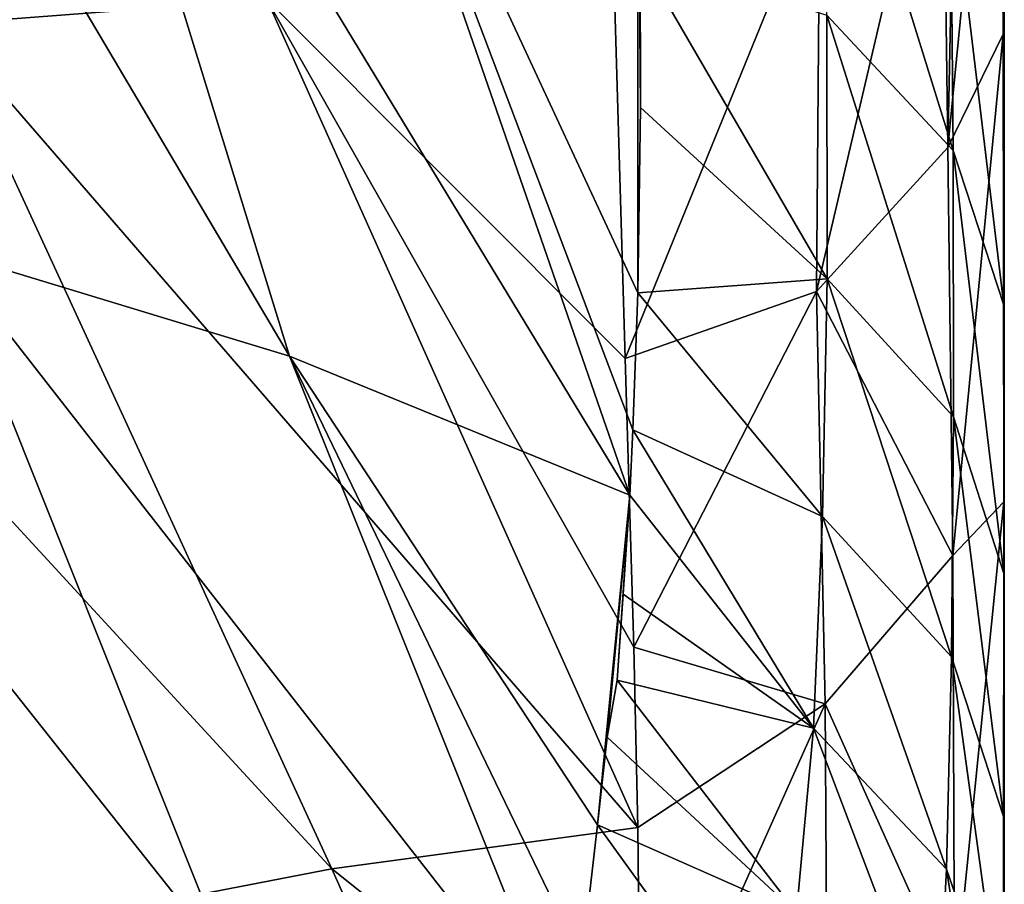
# Model space of a CAD drawing. Header units: millimetres. Extents: x -151 to 151, y -40 to 44.
# Tile 59 of 124: x -107.13 to -104.2, y 23.43 to 26. Entities that reach past the tile are written whole.
import ezdxf

# ---------------------------------------------------------------- set-up
doc = ezdxf.new("R2010")
doc.units = ezdxf.units.MM
doc.header["$LTSCALE"] = 45.597872
for name, color, linetype in [('283', 7, 'CONTINUOUS'), ('284', 7, 'CONTINUOUS'), ('286', 7, 'CONTINUOUS'), ('460', 7, 'CONTINUOUS'), ('462', 7, 'CONTINUOUS'), ('463', 7, 'CONTINUOUS')]:
    doc.layers.add(name, color=color, linetype=linetype)

msp = doc.modelspace()

# ---------------------------------------------------------------- linework, layer by layer
at = {"layer": '283', "color": 7, "linetype": 'CONTINUOUS', "true_color": 0xa2afbf}
msp.add_3dface([(-106.3909, 26.0635, 29.6141), (-110.6912, 30.5202, 35.788), (-107.3558, 25.9889, 30.099), (-106.3909, 26.0635, 29.6141)], dxfattribs=at)
at = {"layer": '284', "color": 7, "linetype": 'CONTINUOUS', "true_color": 0xa2afbf}
for points in [[(-105.3597, 26.1091, 29.0162), (-106.3909, 26.0635, 29.6141), (-105.327, 24.9955, 27.9218), (-105.3597, 26.1091, 29.0162)], [(-106.3909, 26.0635, 29.6141), (-107.3558, 25.9889, 30.099), (-105.2886, 23.6027, 26.6699), (-106.3909, 26.0635, 29.6141)], [(-105.327, 24.9955, 27.9218), (-106.3909, 26.0635, 29.6141), (-105.3007, 24.138, 27.1294), (-105.327, 24.9955, 27.9218)], [(-105.3007, 24.138, 27.1294), (-106.3909, 26.0635, 29.6141), (-105.2886, 23.6027, 26.6699), (-105.3007, 24.138, 27.1294)], [(-107.3558, 25.9889, 30.099), (-108.4028, 25.8737, 30.548), (-106.1982, 23.4795, 27.1489), (-107.3558, 25.9889, 30.099)], [(-105.2886, 23.6027, 26.6699), (-107.3558, 25.9889, 30.099), (-106.1982, 23.4795, 27.1489), (-105.2886, 23.6027, 26.6699)], [(-106.1982, 23.4795, 27.1489), (-108.4028, 25.8737, 30.548), (-107.1041, 23.3046, 27.5421), (-106.1982, 23.4795, 27.1489)], [(-107.1041, 23.3046, 27.5421), (-108.4028, 25.8737, 30.548), (-108.013, 23.0868, 27.861), (-107.1041, 23.3046, 27.5421)], [(-105.2886, 23.6027, 26.6699), (-106.1982, 23.4795, 27.1489), (-105.2798, 22.7452, 25.9953), (-105.2886, 23.6027, 26.6699)], [(-106.1982, 23.4795, 27.1489), (-107.1041, 23.3046, 27.5421), (-105.2904, 21.4441, 25.1075), (-106.1982, 23.4795, 27.1489)], [(-105.2798, 22.7452, 25.9953), (-106.1982, 23.4795, 27.1489), (-105.2904, 21.4441, 25.1075), (-105.2798, 22.7452, 25.9953)]]:
    msp.add_3dface(points, dxfattribs=at)
at = {"layer": '286', "color": 7, "linetype": 'CONTINUOUS', "true_color": 0xa2afbf}
for points in [[(-108.0156, 27.8604, 23.0847), (-107.1068, 27.5435, 23.3045), (-106.3242, 25.0023, 20.3306), (-108.0156, 27.8604, 23.0847)], [(-107.3515, 25.3141, 20.0078), (-108.0156, 27.8604, 23.0847), (-106.3242, 25.0023, 20.3306), (-107.3515, 25.3141, 20.0078)], [(-107.1068, 27.5435, 23.3045), (-106.2007, 27.1526, 23.4817), (-105.313, 24.5893, 20.5621), (-107.1068, 27.5435, 23.3045)], [(-106.3242, 25.0023, 20.3306), (-107.1068, 27.5435, 23.3045), (-105.313, 24.5893, 20.5621), (-106.3242, 25.0023, 20.3306)], [(-106.2007, 27.1526, 23.4817), (-105.2893, 26.6755, 23.608), (-105.2893, 25.1902, 21.573), (-106.2007, 27.1526, 23.4817)], [(-105.313, 24.5893, 20.5621), (-106.2007, 27.1526, 23.4817), (-105.3038, 24.7832, 20.903), (-105.313, 24.5893, 20.5621)], [(-105.3038, 24.7832, 20.903), (-106.2007, 27.1526, 23.4817), (-105.2893, 25.1902, 21.573), (-105.3038, 24.7832, 20.903)], [(-105.2893, 26.6755, 23.608), (-105.2818, 26.1892, 22.9997), (-105.2808, 25.741, 22.3929), (-105.2893, 26.6755, 23.608)], [(-105.2893, 25.1902, 21.573), (-105.2893, 26.6755, 23.608), (-105.2808, 25.741, 22.3929), (-105.2893, 25.1902, 21.573)], [(-106.5071, 23.2031, 16.5579), (-107.5404, 23.4197, 16.2041), (-108.3901, 25.578, 19.6765), (-106.5071, 23.2031, 16.5579)], [(-106.5071, 23.2031, 16.5579), (-108.3901, 25.578, 19.6765), (-107.3515, 25.3141, 20.0078), (-106.5071, 23.2031, 16.5579)], [(-105.4947, 22.9365, 16.8732), (-106.5071, 23.2031, 16.5579), (-107.3515, 25.3141, 20.0078), (-105.4947, 22.9365, 16.8732)], [(-105.4947, 22.9365, 16.8732), (-107.3515, 25.3141, 20.0078), (-106.3242, 25.0023, 20.3306), (-105.4947, 22.9365, 16.8732)], [(-105.4947, 22.9365, 16.8732), (-106.3242, 25.0023, 20.3306), (-105.4557, 23.2047, 17.5889), (-105.4947, 22.9365, 16.8732)], [(-106.3242, 25.0023, 20.3306), (-105.313, 24.5893, 20.5621), (-105.4089, 23.6103, 18.5637), (-106.3242, 25.0023, 20.3306)], [(-105.4557, 23.2047, 17.5889), (-106.3242, 25.0023, 20.3306), (-105.4089, 23.6103, 18.5637), (-105.4557, 23.2047, 17.5889)], [(-105.4089, 23.6103, 18.5637), (-105.313, 24.5893, 20.5621), (-105.3805, 23.8706, 19.1374), (-105.4089, 23.6103, 18.5637)], [(-105.3805, 23.8706, 19.1374), (-105.313, 24.5893, 20.5621), (-105.3507, 24.0403, 19.5077), (-105.3805, 23.8706, 19.1374)], [(-105.313, 24.5893, 20.5621), (-105.3328, 24.2958, 20.0142), (-105.3507, 24.0403, 19.5077), (-105.313, 24.5893, 20.5621)]]:
    msp.add_3dface(points, dxfattribs=at)
at = {"layer": '460', "color": 7, "linetype": 'CONTINUOUS', "true_color": 0xa2afbf}
for points in [[(-104.2, 26.1522, 26.5401), (-104.2, 25.1949, 25.6817), (-104.2, 26.7452, 26.3704), (-104.2, 26.1522, 26.5401)], [(-104.2, 26.7452, 26.3704), (-104.2, 25.1949, 25.6817), (-104.2, 25.8204, 25.3543), (-104.2, 26.7452, 26.3704)], [(-104.2, 25.1949, 25.6817), (-104.2, 24.3849, 25.0146), (-104.2, 25.8204, 25.3543), (-104.2, 25.1949, 25.6817)], [(-104.2, 25.8204, 25.3543), (-104.2, 24.3849, 25.0146), (-104.2, 25.1174, 24.5132), (-104.2, 25.8204, 25.3543)], [(-104.2, 24.3849, 25.0146), (-104.2, 23.1922, 24.1308), (-104.2, 25.1174, 24.5132), (-104.2, 24.3849, 25.0146)], [(-104.2, 25.1174, 24.5132), (-104.2, 23.1922, 24.1308), (-104.2, 24.4946, 23.7008), (-104.2, 25.1174, 24.5132)], [(-104.2, 22.1618, 23.4552), (-104.2, 20.9805, 22.7692), (-104.2, 24.4946, 23.7008), (-104.2, 22.1618, 23.4552)], [(-104.2, 24.4946, 23.7008), (-104.2, 20.9805, 22.7692), (-104.2, 23.7415, 22.6116), (-104.2, 24.4946, 23.7008)], [(-104.2, 23.1922, 24.1308), (-104.2, 22.1618, 23.4552), (-104.2, 24.4946, 23.7008), (-104.2, 23.1922, 24.1308)], [(-104.2, 19.9703, 22.2473), (-104.2, 19.6931, 22.1122), (-104.2, 23.7415, 22.6116), (-104.2, 19.9703, 22.2473)], [(-104.2, 23.7415, 22.6116), (-104.2, 19.6931, 22.1122), (-104.2, 23.1963, 21.7323), (-104.2, 23.7415, 22.6116)], [(-104.2, 20.1344, 22.3286), (-104.2, 19.9703, 22.2473), (-104.2, 23.7415, 22.6116), (-104.2, 20.1344, 22.3286)], [(-104.2, 20.4245, 22.4752), (-104.2, 20.1344, 22.3286), (-104.2, 23.7415, 22.6116), (-104.2, 20.4245, 22.4752)], [(-104.2, 20.9805, 22.7692), (-104.2, 20.4245, 22.4752), (-104.2, 23.7415, 22.6116), (-104.2, 20.9805, 22.7692)]]:
    msp.add_3dface(points, dxfattribs=at)
at = {"layer": '462', "color": 7, "linetype": 'CONTINUOUS', "true_color": 0xa2afbf}
for points in [[(-104.2, 27.3782, 27.7188), (-104.2062, 27.2682, 27.8312), (-104.2033, 25.9589, 26.5171), (-104.2, 27.3782, 27.7188)], [(-104.2, 26.1522, 26.5401), (-104.2, 27.3782, 27.7188), (-104.2033, 25.9589, 26.5171), (-104.2, 26.1522, 26.5401)], [(-104.2062, 27.2682, 27.8312), (-104.342, 26.8607, 28.2479), (-104.368, 25.6229, 27.1436), (-104.2062, 27.2682, 27.8312)], [(-104.2062, 27.2682, 27.8312), (-104.368, 25.6229, 27.1436), (-104.2033, 25.9589, 26.5171), (-104.2062, 27.2682, 27.8312)], [(-104.342, 26.8607, 28.2479), (-104.3836, 26.7928, 28.3173), (-104.368, 25.6229, 27.1436), (-104.342, 26.8607, 28.2479)], [(-104.3836, 26.7928, 28.3173), (-104.7477, 26.4166, 28.7018), (-104.7579, 25.195, 27.5423), (-104.3836, 26.7928, 28.3173)], [(-104.3836, 26.7928, 28.3173), (-104.7579, 25.195, 27.5423), (-104.368, 25.6229, 27.1436), (-104.3836, 26.7928, 28.3173)], [(-105.3597, 26.1091, 29.0162), (-105.327, 24.9955, 27.9218), (-104.7477, 26.4166, 28.7018), (-105.3597, 26.1091, 29.0162)], [(-104.7477, 26.4166, 28.7018), (-105.327, 24.9955, 27.9218), (-104.7579, 25.195, 27.5423), (-104.7477, 26.4166, 28.7018)], [(-104.2, 25.1949, 25.6817), (-104.2, 26.1522, 26.5401), (-104.2033, 25.9589, 26.5171), (-104.2, 25.1949, 25.6817)], [(-104.368, 25.6229, 27.1436), (-104.3533, 24.4099, 26.0236), (-104.2033, 25.9589, 26.5171), (-104.368, 25.6229, 27.1436)], [(-104.2033, 25.9589, 26.5171), (-104.3533, 24.4099, 26.0236), (-104.2015, 24.5699, 25.2601), (-104.2033, 25.9589, 26.5171)], [(-104.2, 25.1949, 25.6817), (-104.2033, 25.9589, 26.5171), (-104.2015, 24.5699, 25.2601), (-104.2, 25.1949, 25.6817)], [(-104.368, 25.6229, 27.1436), (-104.7579, 25.195, 27.5423), (-104.3533, 24.4099, 26.0236), (-104.368, 25.6229, 27.1436)], [(-105.327, 24.9955, 27.9218), (-105.3007, 24.138, 27.1294), (-104.7579, 25.195, 27.5423), (-105.327, 24.9955, 27.9218)], [(-104.7579, 25.195, 27.5423), (-105.3007, 24.138, 27.1294), (-104.732, 23.9695, 26.4253), (-104.7579, 25.195, 27.5423)], [(-104.7579, 25.195, 27.5423), (-104.732, 23.9695, 26.4253), (-104.3533, 24.4099, 26.0236), (-104.7579, 25.195, 27.5423)], [(-104.2, 24.3849, 25.0146), (-104.2, 25.1949, 25.6817), (-104.2015, 24.5699, 25.2601), (-104.2, 24.3849, 25.0146)], [(-104.3533, 24.4099, 26.0236), (-104.3481, 23.1155, 25.0019), (-104.2015, 24.5699, 25.2601), (-104.3533, 24.4099, 26.0236)], [(-104.2015, 24.5699, 25.2601), (-104.3481, 23.1155, 25.0019), (-104.2012, 23.0671, 24.1299), (-104.2015, 24.5699, 25.2601)], [(-104.2, 24.3849, 25.0146), (-104.2015, 24.5699, 25.2601), (-104.2012, 23.0671, 24.1299), (-104.2, 24.3849, 25.0146)], [(-104.3533, 24.4099, 26.0236), (-104.732, 23.9695, 26.4253), (-104.3481, 23.1155, 25.0019), (-104.3533, 24.4099, 26.0236)], [(-104.2, 23.1922, 24.1308), (-104.2, 24.3849, 25.0146), (-104.2012, 23.0671, 24.1299), (-104.2, 23.1922, 24.1308)], [(-105.3007, 24.138, 27.1294), (-105.2886, 23.6027, 26.6699), (-104.732, 23.9695, 26.4253), (-105.3007, 24.138, 27.1294)], [(-105.2886, 23.6027, 26.6699), (-105.2798, 22.7452, 25.9953), (-104.732, 23.9695, 26.4253), (-105.2886, 23.6027, 26.6699)], [(-104.732, 23.9695, 26.4253), (-105.2798, 22.7452, 25.9953), (-104.7239, 22.6689, 25.4126), (-104.732, 23.9695, 26.4253)], [(-104.732, 23.9695, 26.4253), (-104.7239, 22.6689, 25.4126), (-104.3481, 23.1155, 25.0019), (-104.732, 23.9695, 26.4253)]]:
    msp.add_3dface(points, dxfattribs=at)
at = {"layer": '463', "color": 7, "linetype": 'CONTINUOUS', "true_color": 0xa2afbf}
for points in [[(-104.3603, 26.4736, 24.9096), (-104.3518, 25.6131, 23.9086), (-104.7423, 26.8701, 24.4746), (-104.3603, 26.4736, 24.9096)], [(-104.3518, 25.6131, 23.9086), (-104.7277, 26.0153, 23.4665), (-104.7423, 26.8701, 24.4746), (-104.3518, 25.6131, 23.9086)], [(-104.2, 26.7452, 26.3704), (-104.2, 25.8204, 25.3543), (-104.2027, 26.0166, 25.42), (-104.2, 26.7452, 26.3704)], [(-104.2027, 26.0166, 25.42), (-104.2017, 25.1542, 24.4283), (-104.3603, 26.4736, 24.9096), (-104.2027, 26.0166, 25.42)], [(-104.3603, 26.4736, 24.9096), (-104.2017, 25.1542, 24.4283), (-104.3518, 25.6131, 23.9086), (-104.3603, 26.4736, 24.9096)], [(-105.2808, 25.741, 22.3929), (-105.2818, 26.1892, 22.9997), (-104.7265, 25.232, 22.4057), (-105.2808, 25.741, 22.3929)], [(-104.7265, 25.232, 22.4057), (-105.2818, 26.1892, 22.9997), (-104.7277, 26.0153, 23.4665), (-104.7265, 25.232, 22.4057)], [(-104.3518, 25.6131, 23.9086), (-104.3505, 24.8223, 22.8521), (-104.7277, 26.0153, 23.4665), (-104.3518, 25.6131, 23.9086)], [(-104.3505, 24.8223, 22.8521), (-104.7265, 25.232, 22.4057), (-104.7277, 26.0153, 23.4665), (-104.3505, 24.8223, 22.8521)], [(-104.2, 25.8204, 25.3543), (-104.2, 25.1174, 24.5132), (-104.2027, 26.0166, 25.42), (-104.2, 25.8204, 25.3543)], [(-104.2027, 26.0166, 25.42), (-104.2, 25.1174, 24.5132), (-104.2017, 25.1542, 24.4283), (-104.2027, 26.0166, 25.42)], [(-105.2893, 25.1902, 21.573), (-105.2808, 25.741, 22.3929), (-104.7265, 25.232, 22.4057), (-105.2893, 25.1902, 21.573)], [(-104.2017, 25.1542, 24.4283), (-104.2015, 24.3572, 23.3802), (-104.3518, 25.6131, 23.9086), (-104.2017, 25.1542, 24.4283)], [(-104.3518, 25.6131, 23.9086), (-104.2015, 24.3572, 23.3802), (-104.3505, 24.8223, 22.8521), (-104.3518, 25.6131, 23.9086)], [(-104.7398, 24.5263, 21.2931), (-105.2893, 25.1902, 21.573), (-104.7265, 25.232, 22.4057), (-104.7398, 24.5263, 21.2931)], [(-104.3569, 24.1094, 21.7423), (-104.7398, 24.5263, 21.2931), (-104.7265, 25.232, 22.4057), (-104.3569, 24.1094, 21.7423)], [(-104.3505, 24.8223, 22.8521), (-104.3569, 24.1094, 21.7423), (-104.7265, 25.232, 22.4057), (-104.3505, 24.8223, 22.8521)], [(-105.3038, 24.7832, 20.903), (-105.2893, 25.1902, 21.573), (-104.7398, 24.5263, 21.2931), (-105.3038, 24.7832, 20.903)], [(-104.2, 25.1174, 24.5132), (-104.2, 24.4946, 23.7008), (-104.2017, 25.1542, 24.4283), (-104.2, 25.1174, 24.5132)], [(-104.2017, 25.1542, 24.4283), (-104.2, 24.4946, 23.7008), (-104.2015, 24.3572, 23.3802), (-104.2017, 25.1542, 24.4283)], [(-104.3505, 24.8223, 22.8521), (-104.202, 23.6347, 22.2785), (-104.3569, 24.1094, 21.7423), (-104.3505, 24.8223, 22.8521)], [(-104.2015, 24.3572, 23.3802), (-104.202, 23.6347, 22.2785), (-104.3505, 24.8223, 22.8521), (-104.2015, 24.3572, 23.3802)], [(-105.313, 24.5893, 20.5621), (-105.3038, 24.7832, 20.903), (-104.7667, 23.8975, 20.1335), (-105.313, 24.5893, 20.5621)], [(-104.7667, 23.8975, 20.1335), (-105.3038, 24.7832, 20.903), (-104.7398, 24.5263, 21.2931), (-104.7667, 23.8975, 20.1335)], [(-105.3328, 24.2958, 20.0142), (-105.313, 24.5893, 20.5621), (-104.7667, 23.8975, 20.1335), (-105.3328, 24.2958, 20.0142)], [(-104.3721, 23.478, 20.5845), (-104.7667, 23.8975, 20.1335), (-104.7398, 24.5263, 21.2931), (-104.3721, 23.478, 20.5845)], [(-104.3569, 24.1094, 21.7423), (-104.3721, 23.478, 20.5845), (-104.7398, 24.5263, 21.2931), (-104.3569, 24.1094, 21.7423)], [(-104.2, 24.4946, 23.7008), (-104.2, 23.7415, 22.6116), (-104.2015, 24.3572, 23.3802), (-104.2, 24.4946, 23.7008)], [(-104.2015, 24.3572, 23.3802), (-104.2, 23.7415, 22.6116), (-104.202, 23.6347, 22.2785), (-104.2015, 24.3572, 23.3802)], [(-105.3507, 24.0403, 19.5077), (-105.3328, 24.2958, 20.0142), (-104.7667, 23.8975, 20.1335), (-105.3507, 24.0403, 19.5077)], [(-104.3569, 24.1094, 21.7423), (-104.2038, 22.9931, 21.1301), (-104.3721, 23.478, 20.5845), (-104.3569, 24.1094, 21.7423)], [(-104.202, 23.6347, 22.2785), (-104.2038, 22.9931, 21.1301), (-104.3569, 24.1094, 21.7423), (-104.202, 23.6347, 22.2785)], [(-105.3805, 23.8706, 19.1374), (-105.3507, 24.0403, 19.5077), (-104.8175, 23.3487, 18.9288), (-105.3805, 23.8706, 19.1374)], [(-104.8175, 23.3487, 18.9288), (-105.3507, 24.0403, 19.5077), (-104.7667, 23.8975, 20.1335), (-104.8175, 23.3487, 18.9288)], [(-104.4004, 22.9319, 19.384), (-104.8175, 23.3487, 18.9288), (-104.7667, 23.8975, 20.1335), (-104.4004, 22.9319, 19.384)], [(-104.3721, 23.478, 20.5845), (-104.4004, 22.9319, 19.384), (-104.7667, 23.8975, 20.1335), (-104.3721, 23.478, 20.5845)], [(-105.4089, 23.6103, 18.5637), (-105.3805, 23.8706, 19.1374), (-104.8175, 23.3487, 18.9288), (-105.4089, 23.6103, 18.5637)], [(-104.2, 23.7415, 22.6116), (-104.2, 23.1963, 21.7323), (-104.202, 23.6347, 22.2785), (-104.2, 23.7415, 22.6116)], [(-104.202, 23.6347, 22.2785), (-104.2, 23.1963, 21.7323), (-104.2038, 22.9931, 21.1301), (-104.202, 23.6347, 22.2785)], [(-105.4557, 23.2047, 17.5889), (-105.4089, 23.6103, 18.5637), (-104.8633, 22.8537, 17.7047), (-105.4557, 23.2047, 17.5889)], [(-104.8633, 22.8537, 17.7047), (-105.4089, 23.6103, 18.5637), (-104.8175, 23.3487, 18.9288), (-104.8633, 22.8537, 17.7047)], [(-104.3721, 23.478, 20.5845), (-104.208, 22.4336, 19.9438), (-104.4004, 22.9319, 19.384), (-104.3721, 23.478, 20.5845)], [(-104.2038, 22.9931, 21.1301), (-104.208, 22.4336, 19.9438), (-104.3721, 23.478, 20.5845), (-104.2038, 22.9931, 21.1301)]]:
    msp.add_3dface(points, dxfattribs=at)

doc.saveas('drawing.dxf')
